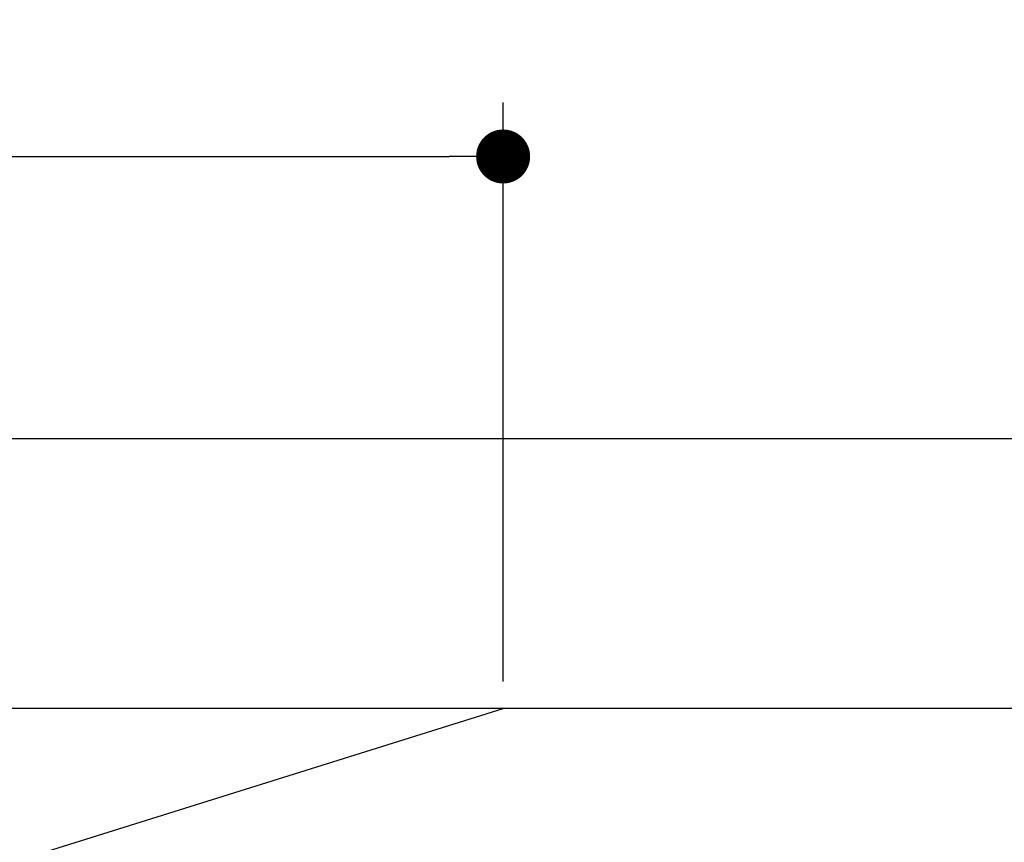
# Model space of a CAD drawing. Extents: x 562 to 7231, y 5917 to 11926.
# Tile 46 of 66: x 2315 to 3044, y 11317 to 11926. Entities that reach past the tile are written whole.
import ezdxf

# ---------------------------------------------------------------- set-up
doc = ezdxf.new("R2010")
doc.units = 0
doc.layers.get('0').update_dxf_attribs({"linetype": 'CONTINUOUS'})
doc.layers.add('4', color=3, linetype='CONTINUOUS')
doc.styles.get("Standard").update_dxf_attribs({"font": 'ISOCP.SHX'})
doc.dimstyles.get("Standard").update_dxf_attribs({"dimtxt": 50, "dimasz": 100, "dimexe": 0.18, "dimexo": 0.0625, "dimgap": 15, "dimtad": 1, "dimlfac": 0.1, "dimzin": 0, "dimcen": 0.09, "dimazin": 3, "dimtfac": 1, "dimtofl": 0, "dimtmove": 0, "dimatfit": 3})

# ---------------------------------------------------------------- blocks, each defined once
blk = doc.blocks.new('PUNKT')
at = {"layer": '4', "color": 0, "linetype": 'BYBLOCK'}
blk.add_line((-0.5, 0), (-1, 0), dxfattribs=at)
at = {"layer": '4', "color": 0, "linetype": 'BYBLOCK', "const_width": 0.5}
blk.add_lwpolyline([(-0.25, 0, 1), (0.25, 0, 1)], format="xyb", close=True, dxfattribs=at)
blk = doc.blocks.new('*U27')
at = {"layer": '4', "color": 2}
blk.add_text('160', height=70, dxfattribs=at).set_placement((1806.25, 11854.58))
blk = doc.blocks.new('*D9')
at = {"layer": '4'}
for p, q in [((1072.77, 11435.9), (1072.77, 11864.58)), ((2672.77, 11435.9), (2672.77, 11864.58)), ((1112.77, 11824.58), (2632.77, 11824.58))]:
    blk.add_line(p, q, dxfattribs=at)
blk.add_blockref('*U27', (0, 0))
at = {"layer": '4', "xscale": 40, "yscale": 40, "zscale": 40, "rotation": 180}
blk.add_blockref('PUNKT', (1072.77, 11824.58), dxfattribs=at)
at = {"layer": '4', "xscale": 40, "yscale": 40, "zscale": 40}
blk.add_blockref('PUNKT', (2672.77, 11824.58), dxfattribs=at)

msp = doc.modelspace()

# ---------------------------------------------------------------- linework, layer by layer
for p, q in [((872.775, 11615.902), (6472.775, 11615.902)), ((6272.775, 11415.902), (1072.775, 11415.902)), ((1072.775, 10915.902), (2672.775, 11415.902))]:
    msp.add_line(p, q)

# ---------------------------------------------------------------- dimensions: what is measured, and where the dimension line sits
at = {"layer": '4'}
dim = msp.add_linear_dim(base=(2672.775, 11824.585), p1=(1072.775, 11415.902), p2=(2672.775, 11415.902), dimstyle='Standard', dxfattribs=at)
dim.commit()
dim.dimension.update_dxf_attribs({"geometry": '*D9', "text_midpoint": (1872.775, 11889.585)})

doc.saveas('drawing.dxf')
